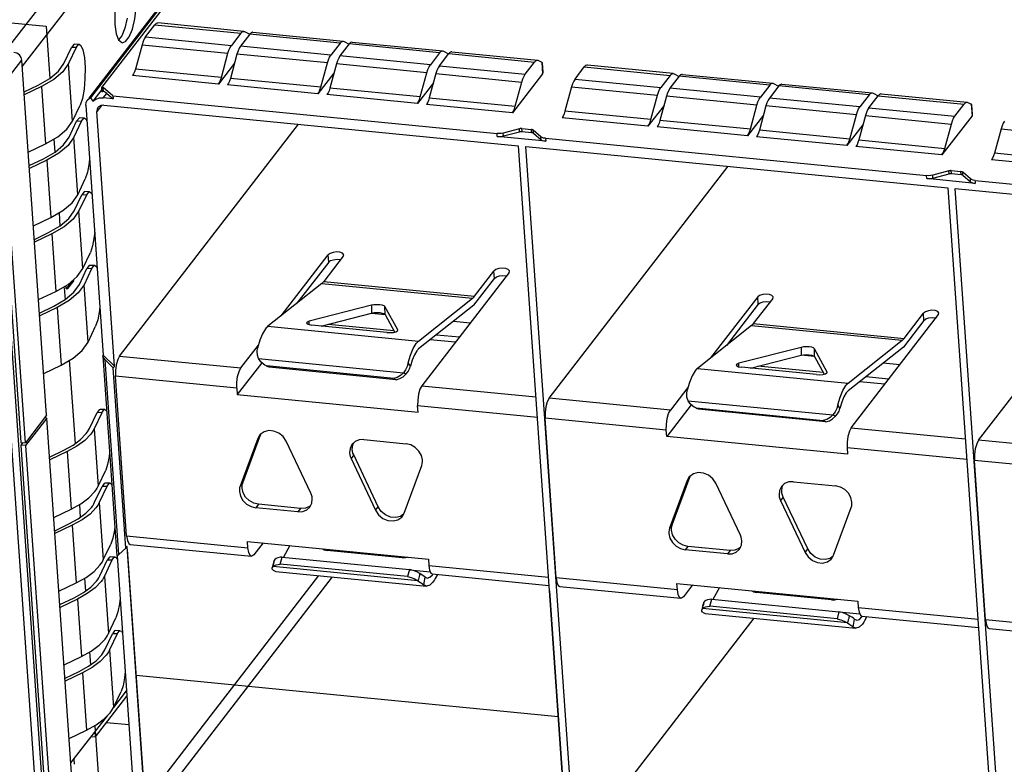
# Model space of a CAD drawing. Extents: x 0 to 1189, y 0 to 841.
# Tile 27 of 50: x 537 to 567, y 368 to 391. Entities that reach past the tile are written whole.
import ezdxf

# ---------------------------------------------------------------- set-up
doc = ezdxf.new("R2010")
doc.units = 0
doc.header["$LTSCALE"] = 65.395
doc.layers.get('0').update_dxf_attribs({"linetype": 'CONTINUOUS'})

msp = doc.modelspace()

# ---------------------------------------------------------------- linework, layer by layer
at = {"color": 6, "linetype": 'CONTINUOUS'}
for p, q in [((536.102, 389.781), (556.193, 415.833)), ((556.695, 415.338), (536.634, 389.324)), ((539.911, 390.824), (539.837, 390.513)), ((539.52, 390.619), (539.561, 390.337)), ((539.837, 390.513), (539.737, 390.265)), ((539.561, 390.337), (539.638, 390.142)), ((539.737, 390.265), (539.641, 390.14)), ((535.542, 388.237), (537.058, 366.464)), ((537.293, 366.441), (535.778, 388.214)), ((538.247, 382.631), (538.048, 382.373)), ((538.088, 382.449), (538.083, 382.523)), ((538.088, 382.449), (538.191, 382.582)), ((537.979, 382.458), (537.979, 382.455)), ((537.979, 382.455), (537.992, 382.387)), ((537.992, 382.387), (538.02, 382.356)), ((538.001, 382.377), (538.048, 382.373)), ((538.02, 382.356), (538.048, 382.373)), ((538.922, 368.374), (539.903, 369.646)), ((539.489, 369.288), (539.891, 369.81)), ((538.152, 367.555), (539.29, 369.03)), ((538.794, 368.386), (538.922, 368.374)), ((538.922, 368.374), (538.911, 368.538)), ((538.247, 367.677), (538.258, 367.513))]:
    msp.add_line(p, q, dxfattribs=at)
at = {"color": 7, "linetype": 'CONTINUOUS'}
for p, q in [((541.72, 392.224), (538.711, 388.322)), ((541.781, 392.278), (538.723, 388.313)), ((541.817, 392.3), (538.76, 388.335)), ((541.435, 391.673), (539.11, 388.658)), ((540.481, 390.236), (540.772, 390.612)), ((540.772, 390.612), (543.454, 390.349)), ((543.55, 390.408), (540.868, 390.671)), ((540.481, 390.236), (543.164, 389.973)), ((543.454, 390.349), (543.164, 389.973)), ((543.736, 390.321), (543.446, 389.945)), ((543.55, 390.408), (543.575, 390.4)), ((543.575, 390.4), (543.734, 390.317)), ((543.777, 390.363), (543.736, 390.321)), ((546.56, 390.045), (543.736, 390.321)), ((543.833, 390.38), (546.656, 390.103)), ((537.935, 389.41), (538.17, 389.906)), ((538.316, 389.901), (538.081, 389.404)), ((538.245, 390.002), (538.17, 389.906)), ((538.316, 389.901), (538.17, 389.906)), ((538.269, 390.007), (538.245, 390.002)), ((538.415, 390.002), (538.269, 390.008)), ((538.316, 389.901), (538.391, 389.997)), ((538.391, 389.997), (538.415, 390.002)), ((540.374, 389.99), (540.167, 389.231)), ((540.374, 389.99), (543.056, 389.727)), ((546.27, 389.668), (543.446, 389.945)), ((546.56, 390.045), (546.27, 389.668)), ((546.842, 390.017), (546.552, 389.641)), ((546.656, 390.103), (546.681, 390.096)), ((546.681, 390.096), (546.84, 390.012)), ((546.883, 390.058), (546.842, 390.017)), ((549.666, 389.74), (546.842, 390.017)), ((546.939, 390.076), (549.762, 389.799)), ((542.85, 388.968), (543.056, 389.727)), ((543.338, 389.699), (543.132, 388.941)), ((546.162, 389.422), (543.338, 389.699)), ((549.376, 389.364), (546.552, 389.641)), ((549.666, 389.74), (549.376, 389.364)), ((549.658, 389.336), (549.948, 389.713)), ((549.762, 389.799), (549.787, 389.791)), ((549.787, 389.791), (549.946, 389.708)), ((549.989, 389.754), (549.948, 389.713)), ((549.948, 389.713), (552.631, 389.45)), ((550.045, 389.771), (552.727, 389.508)), ((535.957, 388.646), (536.621, 389.507)), ((537.393, 378.418), (536.621, 389.507)), ((538.206, 387.609), (538.081, 389.404)), ((543.26, 389.413), (542.76, 388.764)), ((545.956, 388.664), (546.162, 389.422)), ((546.444, 389.395), (546.238, 388.636)), ((549.268, 389.118), (546.444, 389.395)), ((549.658, 389.336), (552.341, 389.073)), ((552.341, 389.073), (552.631, 389.45)), ((552.727, 389.508), (552.752, 389.501)), ((552.752, 389.501), (552.855, 389.447)), ((552.855, 389.447), (552.88, 389.087)), ((552.894, 389.127), (552.873, 389.431)), ((553.893, 388.921), (554.184, 389.298)), ((554.184, 389.298), (556.866, 389.035)), ((556.962, 389.093), (554.28, 389.356)), ((542.76, 388.764), (540.078, 389.027)), ((542.85, 388.968), (540.167, 389.231)), ((546.366, 389.108), (545.866, 388.459)), ((549.062, 388.36), (549.268, 389.118)), ((549.55, 389.09), (549.344, 388.332)), ((549.55, 389.09), (552.233, 388.827)), ((552.88, 389.087), (551.937, 387.864)), ((556.866, 389.035), (556.576, 388.658)), ((557.148, 389.007), (556.858, 388.631)), ((556.962, 389.093), (556.987, 389.085)), ((556.987, 389.085), (557.146, 389.002)), ((557.19, 389.048), (557.148, 389.007)), ((559.972, 388.73), (557.148, 389.007)), ((557.245, 389.066), (560.068, 388.789)), ((535.816, 388.659), (536.588, 377.571)), ((536.729, 377.557), (535.957, 388.646)), ((536.69, 388.518), (537.133, 388.731)), ((537.237, 388.689), (536.696, 388.429)), ((537.237, 388.689), (537.362, 386.894)), ((539.11, 388.658), (539.157, 388.654)), ((539.11, 388.658), (539.12, 388.519)), ((539.462, 388.392), (539.157, 388.654)), ((539.166, 388.534), (539.157, 388.654)), ((545.866, 388.459), (543.042, 388.736)), ((545.956, 388.664), (543.132, 388.941)), ((549.472, 388.804), (548.972, 388.155)), ((552.026, 388.069), (552.233, 388.827)), ((553.786, 388.675), (553.579, 387.917)), ((553.786, 388.675), (556.468, 388.412)), ((553.893, 388.921), (556.576, 388.658)), ((559.972, 388.73), (559.682, 388.354)), ((560.254, 388.703), (559.964, 388.326)), ((560.068, 388.789), (560.093, 388.781)), ((560.093, 388.781), (560.252, 388.698)), ((560.296, 388.744), (560.254, 388.703)), ((563.078, 388.426), (560.254, 388.703)), ((560.351, 388.761), (563.174, 388.484)), ((538.723, 388.313), (538.76, 388.335)), ((538.76, 388.335), (538.838, 388.231)), ((539.115, 388.59), (538.838, 388.231)), ((539.163, 388.331), (539.271, 388.471)), ((539.271, 388.471), (539.468, 388.301)), ((539.462, 388.392), (551.459, 387.217)), ((539.462, 388.392), (539.468, 388.301)), ((548.972, 388.155), (546.148, 388.432)), ((549.062, 388.36), (546.238, 388.636)), ((549.344, 388.332), (552.026, 388.069)), ((556.262, 387.654), (556.468, 388.412)), ((556.751, 388.384), (556.544, 387.626)), ((559.574, 388.108), (556.751, 388.384)), ((559.682, 388.354), (556.858, 388.631)), ((563.078, 388.426), (562.788, 388.05)), ((563.07, 388.022), (563.36, 388.398)), ((563.174, 388.484), (563.199, 388.477)), ((563.199, 388.477), (563.358, 388.393)), ((563.402, 388.439), (563.36, 388.398)), ((563.36, 388.398), (566.043, 388.135)), ((563.457, 388.457), (566.139, 388.194)), ((538.206, 387.609), (538.441, 388.105)), ((538.618, 388.103), (539.161, 380.297)), ((538.663, 388.259), (538.723, 388.313)), ((539.106, 388.097), (538.959, 387.906)), ((539.468, 388.301), (539.163, 388.331)), ((539.179, 388.107), (552.12, 386.838)), ((551.937, 387.864), (549.254, 388.127)), ((556.673, 388.098), (556.172, 387.449)), ((559.368, 387.349), (559.574, 388.108)), ((559.856, 388.08), (559.65, 387.322)), ((562.68, 387.803), (559.856, 388.08)), ((562.788, 388.05), (559.964, 388.326)), ((565.753, 387.759), (566.043, 388.135)), ((566.139, 388.194), (566.164, 388.186)), ((566.164, 388.186), (566.267, 388.132)), ((566.267, 388.132), (566.292, 387.772)), ((566.306, 387.813), (566.285, 388.116)), ((539.513, 379.95), (538.959, 387.906)), ((556.262, 387.654), (553.579, 387.917)), ((559.779, 387.794), (559.278, 387.145)), ((562.474, 387.045), (562.68, 387.803)), ((562.962, 387.776), (562.756, 387.017)), ((562.962, 387.776), (565.645, 387.513)), ((563.07, 388.022), (565.753, 387.759)), ((566.292, 387.772), (565.349, 386.55)), ((538.027, 387.353), (538.206, 387.609)), ((538.095, 387.107), (538.33, 387.603)), ((538.476, 387.598), (538.241, 387.102)), ((538.406, 387.699), (538.33, 387.603)), ((538.476, 387.598), (538.33, 387.603)), ((538.429, 387.704), (538.406, 387.699)), ((538.576, 387.699), (538.429, 387.705)), ((538.476, 387.598), (538.552, 387.694)), ((538.552, 387.694), (538.576, 387.699)), ((539.672, 380.266), (545.259, 387.511)), ((556.172, 387.449), (553.49, 387.712)), ((559.278, 387.145), (556.455, 387.422)), ((559.368, 387.349), (556.544, 387.626)), ((562.884, 387.489), (562.384, 386.84)), ((565.439, 386.754), (565.645, 387.513)), ((537.362, 386.894), (537.743, 387.112)), ((537.743, 387.112), (538.027, 387.353)), ((538.366, 385.306), (538.241, 387.102)), ((551.465, 387.125), (551.459, 387.217)), ((552.978, 386.977), (551.465, 387.125)), ((552.156, 387.366), (551.65, 387.232)), ((551.656, 387.141), (551.65, 387.232)), ((551.656, 387.141), (552.162, 387.275)), ((552.162, 387.275), (552.156, 387.366)), ((552.232, 387.372), (552.531, 387.343)), ((552.238, 387.281), (552.232, 387.372)), ((552.238, 387.281), (552.537, 387.252)), ((552.537, 387.252), (552.531, 387.343)), ((552.83, 387.116), (552.587, 387.324)), ((552.594, 387.233), (552.587, 387.324)), ((552.594, 387.233), (552.836, 387.025)), ((552.836, 387.025), (552.83, 387.116)), ((562.384, 386.84), (559.561, 387.117)), ((562.474, 387.045), (559.65, 387.322)), ((567.198, 387.36), (566.991, 386.602)), ((567.198, 387.36), (569.88, 387.098)), ((536.821, 386.634), (537.362, 386.894)), ((552.12, 386.838), (553.651, 364.841)), ((552.355, 386.815), (565.532, 385.524)), ((553.887, 364.818), (552.355, 386.815)), ((552.972, 387.068), (564.871, 385.902)), ((552.972, 387.068), (552.978, 386.977)), ((565.349, 386.55), (562.667, 386.813)), ((562.756, 387.017), (565.439, 386.754)), ((537.294, 386.428), (537.655, 386.635)), ((569.674, 386.339), (566.991, 386.602)), ((536.851, 386.215), (537.294, 386.428)), ((537.398, 386.387), (536.857, 386.126)), ((537.398, 386.387), (537.523, 384.591)), ((553.084, 378.951), (558.671, 386.196)), ((569.584, 386.135), (566.902, 386.398)), ((564.877, 385.811), (564.871, 385.902)), ((565.568, 386.052), (565.062, 385.917)), ((565.068, 385.826), (565.062, 385.917)), ((565.068, 385.826), (565.574, 385.96)), ((565.574, 385.96), (565.568, 386.052)), ((565.644, 386.058), (565.943, 386.028)), ((565.651, 385.967), (565.644, 386.058)), ((565.651, 385.967), (565.949, 385.937)), ((565.949, 385.937), (565.943, 386.028)), ((566.242, 385.802), (565.999, 386.009)), ((566.006, 385.918), (565.999, 386.009)), ((566.006, 385.918), (566.248, 385.71)), ((538.366, 385.306), (538.601, 385.802)), ((566.39, 385.662), (564.877, 385.811)), ((566.248, 385.71), (566.242, 385.802)), ((566.384, 385.754), (578.283, 384.587)), ((566.384, 385.754), (566.39, 385.662)), ((538.188, 385.05), (538.366, 385.306)), ((538.255, 384.804), (538.49, 385.3)), ((538.637, 385.295), (538.402, 384.799)), ((538.566, 385.397), (538.49, 385.3)), ((538.637, 385.295), (538.49, 385.3)), ((538.59, 385.401), (538.566, 385.397)), ((538.736, 385.396), (538.59, 385.402)), ((538.637, 385.295), (538.712, 385.391)), ((538.712, 385.391), (538.736, 385.396)), ((565.532, 385.524), (567.064, 363.527)), ((565.767, 385.501), (578.944, 384.209)), ((567.299, 363.503), (565.767, 385.501)), ((537.903, 384.809), (538.188, 385.05)), ((537.523, 384.591), (537.903, 384.809)), ((538.527, 383.003), (538.402, 384.799)), ((566.496, 377.637), (572.083, 384.882)), ((536.982, 384.331), (537.523, 384.591)), ((537.011, 383.912), (537.454, 384.125)), ((537.558, 384.084), (537.017, 383.823)), ((537.454, 384.125), (537.815, 384.332)), ((537.558, 384.084), (537.683, 382.288)), ((538.527, 383.003), (538.762, 383.499)), ((544.715, 381.522), (546.186, 383.43)), ((546.202, 383.202), (546.186, 383.43)), ((546.657, 383.384), (546.671, 383.424)), ((546.202, 383.202), (545.209, 381.914)), ((546.657, 383.384), (546.049, 382.595)), ((538.348, 382.747), (538.527, 383.003)), ((538.416, 382.501), (538.651, 382.997)), ((538.797, 382.992), (538.562, 382.496)), ((538.726, 383.094), (538.651, 382.997)), ((538.797, 382.992), (538.651, 382.997)), ((538.75, 383.098), (538.726, 383.094)), ((538.896, 383.093), (538.75, 383.099)), ((538.797, 382.992), (538.872, 383.088)), ((538.872, 383.088), (538.896, 383.093)), ((551.833, 382.876), (549.107, 379.341)), ((550.755, 382.134), (551.363, 382.922)), ((551.378, 382.694), (551.363, 382.922)), ((551.833, 382.876), (551.847, 382.917)), ((537.683, 382.288), (538.063, 382.506)), ((538.063, 382.506), (538.348, 382.747)), ((538.687, 380.7), (538.562, 382.496)), ((545.99, 382.534), (544.302, 381.195)), ((545.99, 382.534), (550.696, 382.073)), ((546.049, 382.595), (550.755, 382.134)), ((550.734, 381.859), (551.378, 382.694)), ((537.142, 382.028), (537.683, 382.288)), ((537.614, 381.822), (537.975, 382.029)), ((538.099, 381.999), (537.718, 381.781)), ((549.008, 380.733), (550.696, 382.073)), ((559.598, 382.115), (558.127, 380.208)), ((559.614, 381.887), (558.621, 380.6)), ((560.069, 382.069), (559.461, 381.281)), ((559.614, 381.887), (559.598, 382.115)), ((560.069, 382.069), (560.083, 382.11)), ((537.171, 381.609), (537.614, 381.822)), ((537.718, 381.781), (537.177, 381.52)), ((537.718, 381.781), (537.843, 379.985)), ((547.539, 381.853), (545.595, 381.353)), ((545.963, 381.204), (547.54, 381.609)), ((547.539, 381.853), (547.54, 381.609)), ((547.54, 381.608), (547.96, 381.567)), ((548.356, 381.083), (547.959, 381.811)), ((547.96, 381.568), (547.959, 381.811)), ((547.96, 381.568), (548.26, 381.018)), ((550.734, 381.859), (549.009, 380.49)), ((564.167, 380.819), (564.775, 381.608)), ((564.791, 381.38), (564.775, 381.608)), ((565.245, 381.562), (565.259, 381.602)), ((545.595, 381.246), (545.595, 381.353)), ((546.194, 381.263), (548.235, 381.063)), ((550.102, 381.357), (550.623, 381.306)), ((559.461, 381.281), (564.167, 380.819)), ((562.519, 378.026), (565.245, 381.562)), ((564.791, 381.38), (564.146, 380.544)), ((538.687, 380.7), (538.922, 381.196)), ((544.302, 381.195), (549.008, 380.733)), ((545.589, 381.247), (545.678, 381.232)), ((548.019, 381.003), (545.678, 381.232)), ((548.358, 381.071), (548.356, 381.083)), ((548.356, 381.071), (548.356, 381.083)), ((559.402, 381.219), (557.715, 379.88)), ((559.402, 381.219), (564.108, 380.758)), ((550.154, 380.698), (549.369, 380.775)), ((549.567, 380.933), (550.281, 380.863)), ((562.421, 379.419), (564.108, 380.758)), ((543.46, 379.894), (544.007, 380.604)), ((560.951, 380.538), (559.007, 380.039)), ((560.951, 380.538), (560.952, 380.294)), ((561.768, 379.768), (561.371, 380.497)), ((561.372, 380.253), (561.371, 380.497)), ((564.146, 380.544), (562.422, 379.175)), ((539.151, 380.269), (539.156, 380.291)), ((539.151, 380.268), (539.586, 374.02)), ((539.156, 380.291), (539.161, 380.297)), ((539.513, 379.95), (539.161, 380.297)), ((539.223, 380.149), (539.476, 379.9)), ((539.647, 374.067), (539.223, 380.149)), ((539.672, 380.266), (543.46, 379.894)), ((544.109, 380.057), (543.346, 379.067)), ((544.012, 380.186), (548.536, 379.743)), ((548.753, 379.947), (548.687, 380.053)), ((559.007, 379.932), (559.007, 380.039)), ((559.376, 379.889), (560.952, 380.294)), ((561.372, 380.253), (560.952, 380.294)), ((561.372, 380.253), (561.672, 379.703)), ((564.035, 379.992), (563.514, 380.043)), ((537.302, 379.725), (537.843, 379.985)), ((539.476, 379.9), (539.51, 379.944)), ((539.868, 374.27), (539.476, 379.9)), ((539.51, 379.944), (539.514, 379.95)), ((544.26, 379.959), (544.206, 379.983)), ((544.258, 379.955), (544.284, 379.942)), ((548.232, 379.57), (544.26, 379.959)), ((544.338, 379.918), (544.286, 379.945)), ((548.31, 379.528), (544.338, 379.918)), ((548.536, 379.743), (548.448, 379.66)), ((548.602, 379.839), (548.536, 379.743)), ((548.725, 379.864), (548.753, 379.947)), ((557.715, 379.88), (562.421, 379.419)), ((559.001, 379.933), (559.09, 379.917)), ((561.431, 379.688), (559.09, 379.917)), ((561.647, 379.749), (559.606, 379.949)), ((561.77, 379.757), (561.768, 379.768)), ((561.768, 379.757), (561.768, 379.768)), ((543.332, 379.265), (539.544, 379.636)), ((539.891, 374.651), (539.544, 379.636)), ((548.232, 379.57), (548.31, 379.528)), ((548.31, 379.528), (548.423, 379.56)), ((548.423, 379.56), (548.526, 379.619)), ((548.526, 379.619), (548.615, 379.702)), ((563.566, 379.384), (562.781, 379.461)), ((563.693, 379.548), (562.979, 379.618)), ((543.332, 379.265), (543.346, 379.067)), ((549.107, 379.341), (552.666, 378.992)), ((557.419, 379.289), (556.872, 378.58)), ((543.346, 379.067), (548.993, 378.514)), ((556.872, 378.58), (553.084, 378.951)), ((557.424, 378.872), (561.949, 378.428)), ((538.732, 378.002), (538.967, 378.498)), ((539.113, 378.493), (538.878, 377.997)), ((539.034, 378.59), (538.967, 378.498)), ((539.113, 378.493), (538.967, 378.498)), ((539.066, 378.6), (539.034, 378.59)), ((539.212, 378.595), (539.066, 378.6)), ((539.113, 378.493), (539.181, 378.585)), ((539.181, 378.585), (539.212, 378.594)), ((552.721, 378.344), (548.979, 378.711)), ((548.993, 378.514), (548.979, 378.711)), ((557.521, 378.743), (556.758, 377.753)), ((557.672, 378.645), (557.618, 378.669)), ((557.67, 378.641), (557.696, 378.627)), ((557.672, 378.645), (561.644, 378.255)), ((557.75, 378.603), (557.698, 378.631)), ((561.722, 378.214), (557.75, 378.603)), ((562.014, 378.525), (561.949, 378.428)), ((562.165, 378.633), (562.099, 378.739)), ((562.137, 378.549), (562.165, 378.633)), ((537.393, 378.418), (536.729, 377.557)), ((537.402, 378.328), (536.738, 377.467)), ((537.402, 378.328), (537.329, 378.335)), ((538.174, 367.24), (537.402, 378.328)), ((556.744, 377.95), (552.956, 378.321)), ((553.303, 373.337), (552.956, 378.321)), ((561.644, 378.255), (561.722, 378.214)), ((561.722, 378.214), (561.835, 378.245)), ((561.835, 378.245), (561.939, 378.305)), ((561.949, 378.428), (561.86, 378.346)), ((561.939, 378.305), (562.027, 378.388)), ((538.878, 377.997), (539.003, 376.201)), ((556.758, 377.753), (556.744, 377.95)), ((562.519, 378.026), (566.078, 377.677)), ((536.588, 377.571), (536.729, 377.557)), ((543.985, 377.695), (543.436, 376.202)), ((543.519, 376.309), (544.068, 377.802)), ((544.068, 377.802), (543.985, 377.695)), ((544.039, 377.792), (543.985, 377.695)), ((544.062, 377.819), (544.039, 377.792)), ((544.068, 377.802), (544.087, 377.837)), ((545.643, 375.985), (544.878, 377.607)), ((547.302, 377.655), (548.617, 377.526)), ((562.405, 377.199), (556.758, 377.753)), ((570.284, 377.265), (566.496, 377.637)), ((536.597, 377.481), (536.661, 377.564)), ((536.738, 377.467), (536.597, 377.481)), ((537.369, 366.392), (536.597, 377.481)), ((536.738, 377.467), (537.51, 366.379)), ((537.487, 377.11), (537.93, 377.323)), ((538.034, 377.282), (537.493, 377.022)), ((538.034, 377.282), (538.159, 375.486)), ((546.936, 377.351), (546.95, 377.491)), ((546.95, 377.491), (546.983, 377.556)), ((566.133, 377.03), (562.391, 377.397)), ((562.391, 377.397), (562.405, 377.199)), ((546.983, 377.176), (546.9, 377.068)), ((546.9, 377.068), (547.666, 375.447)), ((547.749, 375.554), (546.983, 377.176)), ((570.156, 376.636), (566.368, 377.007)), ((566.715, 372.022), (566.368, 377.007)), ((539.003, 376.201), (539.238, 376.697)), ((548.558, 375.359), (549.107, 376.852)), ((557.397, 376.38), (556.848, 374.887)), ((556.931, 374.995), (557.48, 376.488)), ((557.48, 376.488), (557.397, 376.38)), ((557.451, 376.478), (557.397, 376.38)), ((557.475, 376.505), (557.451, 376.478)), ((557.48, 376.488), (557.5, 376.522)), ((560.714, 376.34), (562.029, 376.212)), ((538.892, 375.699), (539.127, 376.195)), ((539.273, 376.19), (539.038, 375.694)), ((539.194, 376.287), (539.127, 376.195)), ((539.273, 376.19), (539.127, 376.195)), ((539.226, 376.297), (539.194, 376.287)), ((539.373, 376.292), (539.226, 376.297)), ((539.273, 376.19), (539.341, 376.282)), ((539.341, 376.282), (539.373, 376.291)), ((543.519, 376.309), (543.436, 376.202)), ((559.056, 374.671), (558.29, 376.293)), ((560.348, 376.036), (560.362, 376.176)), ((560.362, 376.176), (560.395, 376.242)), ((560.395, 375.862), (560.312, 375.754)), ((560.312, 375.754), (561.078, 374.132)), ((561.161, 374.24), (560.395, 375.862)), ((537.618, 375.226), (538.159, 375.486)), ((538.159, 375.486), (538.464, 375.654)), ((539.038, 375.694), (539.163, 373.898)), ((544.009, 375.635), (543.926, 375.528)), ((545.241, 375.399), (543.926, 375.528)), ((545.324, 375.506), (544.009, 375.635)), ((545.324, 375.506), (545.241, 375.399)), ((545.644, 375.605), (545.601, 375.566)), ((547.666, 375.447), (547.749, 375.554)), ((561.97, 374.045), (562.519, 375.538)), ((538.091, 375.02), (538.38, 375.18)), ((548.539, 375.324), (548.444, 375.258)), ((548.504, 375.262), (548.558, 375.359)), ((537.647, 374.807), (538.091, 375.02)), ((538.195, 374.979), (537.654, 374.719)), ((538.195, 374.979), (538.32, 373.183)), ((556.931, 374.995), (556.848, 374.887)), ((539.891, 374.651), (543.679, 374.28)), ((539.163, 373.898), (539.398, 374.394)), ((539.868, 374.27), (539.647, 374.067)), ((539.902, 374.313), (539.868, 374.27)), ((539.906, 374.318), (539.902, 374.313)), ((540.459, 366.36), (539.905, 374.318)), ((539.958, 374.41), (540.002, 374.383)), ((540.002, 374.383), (543.79, 374.012)), ((543.665, 374.477), (549.313, 373.924)), ((543.679, 374.28), (543.665, 374.477)), ((544.152, 374.43), (543.866, 374.058)), ((544.99, 374.348), (544.789, 373.979)), ((546.021, 374.247), (546.062, 374.217)), ((546.062, 374.217), (546.152, 374.195)), ((546.071, 374.209), (546.091, 374.227)), ((548.493, 373.965), (546.152, 374.195)), ((546.476, 374.163), (546.504, 374.199)), ((557.421, 374.321), (557.338, 374.213)), ((558.653, 374.084), (557.338, 374.213)), ((558.736, 374.192), (557.421, 374.321)), ((558.736, 374.192), (558.653, 374.084)), ((559.056, 374.29), (559.013, 374.252)), ((561.078, 374.132), (561.161, 374.24)), ((539.052, 373.396), (539.287, 373.893)), ((539.434, 373.887), (539.199, 373.391)), ((539.355, 373.984), (539.287, 373.893)), ((539.434, 373.887), (539.287, 373.893)), ((539.387, 373.994), (539.355, 373.984)), ((539.533, 373.989), (539.387, 373.994)), ((539.434, 373.887), (539.501, 373.979)), ((539.501, 373.979), (539.533, 373.988)), ((539.533, 373.988), (539.568, 373.974)), ((539.568, 373.974), (539.606, 373.909)), ((539.594, 374.023), (539.586, 374.019)), ((539.598, 374.021), (540.141, 366.224)), ((544.5, 373.826), (544.524, 373.912)), ((544.691, 373.765), (544.751, 373.985)), ((544.751, 373.985), (548.723, 373.596)), ((546.921, 374.158), (546.893, 374.122)), ((549.313, 373.924), (549.326, 373.726)), ((561.951, 374.01), (561.856, 373.943)), ((561.916, 373.947), (561.97, 374.045)), ((544.439, 373.646), (544.464, 373.692)), ((544.467, 373.764), (544.451, 373.695)), ((544.464, 373.692), (544.477, 373.738)), ((544.464, 373.692), (544.504, 373.722)), ((548.989, 373.249), (544.464, 373.692)), ((544.464, 373.578), (544.547, 373.541)), ((544.489, 373.865), (544.467, 373.764)), ((544.477, 373.738), (544.488, 373.782)), ((544.488, 373.782), (544.5, 373.826)), ((544.504, 373.722), (544.558, 373.745)), ((548.663, 373.375), (544.691, 373.765)), ((548.723, 373.596), (548.663, 373.375)), ((548.735, 373.593), (549.372, 373.53)), ((549.326, 373.726), (553.068, 373.36)), ((538.32, 373.183), (538.624, 373.351)), ((539.199, 373.391), (539.324, 371.595)), ((546.311, 373.368), (540.714, 366.109)), ((542.399, 368.876), (545.894, 373.409)), ((544.547, 373.541), (549.253, 373.08)), ((549.001, 373.294), (548.989, 373.249)), ((549.121, 373.425), (549.049, 373.469)), ((549.17, 373.116), (549.212, 373.362)), ((549.212, 373.362), (549.278, 373.332)), ((549.437, 373.459), (553.076, 373.102)), ((549.438, 373.43), (549.458, 373.457)), ((549.596, 373.443), (549.525, 373.313)), ((557.091, 372.965), (553.303, 373.337)), ((537.779, 372.923), (538.32, 373.183)), ((549.253, 373.08), (549.17, 373.116)), ((553.414, 373.069), (557.202, 372.698)), ((557.077, 373.163), (562.725, 372.609)), ((557.091, 372.965), (557.077, 373.163)), ((557.564, 373.115), (557.278, 372.744)), ((558.402, 373.033), (558.201, 372.665)), ((537.808, 372.504), (538.251, 372.717)), ((538.355, 372.676), (537.814, 372.416)), ((538.251, 372.717), (538.54, 372.877)), ((538.355, 372.676), (538.48, 370.88)), ((558.103, 372.45), (558.163, 372.671)), ((558.163, 372.671), (562.135, 372.281)), ((559.433, 372.932), (559.474, 372.902)), ((559.474, 372.902), (559.564, 372.88)), ((559.483, 372.894), (559.503, 372.913)), ((561.905, 372.651), (559.564, 372.88)), ((560.066, 372.831), (560.094, 372.867)), ((557.852, 372.332), (557.876, 372.378)), ((557.879, 372.45), (557.863, 372.381)), ((557.876, 372.378), (557.889, 372.423)), ((557.876, 372.378), (557.916, 372.408)), ((562.401, 371.934), (557.876, 372.378)), ((557.902, 372.55), (557.879, 372.45)), ((557.889, 372.423), (557.9, 372.467)), ((557.9, 372.467), (557.912, 372.512)), ((557.912, 372.512), (557.936, 372.598)), ((557.916, 372.408), (557.97, 372.43)), ((562.076, 372.061), (558.103, 372.45)), ((562.725, 372.609), (562.738, 372.412)), ((562.738, 372.412), (566.48, 372.045)), ((539.324, 371.595), (539.559, 372.091)), ((553.887, 364.818), (559.484, 372.077)), ((557.876, 372.263), (557.959, 372.226)), ((557.959, 372.226), (562.665, 371.765)), ((562.135, 372.281), (562.076, 372.061)), ((562.147, 372.278), (562.784, 372.216)), ((562.533, 372.111), (562.461, 372.154)), ((562.582, 371.802), (562.624, 372.047)), ((562.624, 372.047), (562.69, 372.018)), ((562.85, 372.144), (566.488, 371.787)), ((562.85, 372.115), (562.87, 372.142)), ((563.008, 372.129), (562.937, 371.998)), ((562.413, 371.979), (562.401, 371.934)), ((562.665, 371.765), (562.582, 371.802)), ((570.503, 371.651), (566.715, 372.022)), ((566.826, 371.754), (570.614, 371.383)), ((539.213, 371.093), (539.448, 371.59)), ((539.594, 371.584), (539.359, 371.088)), ((539.515, 371.681), (539.448, 371.59)), ((539.594, 371.584), (539.448, 371.59)), ((539.547, 371.691), (539.515, 371.681)), ((539.693, 371.686), (539.547, 371.691)), ((539.594, 371.584), (539.662, 371.676)), ((539.662, 371.676), (539.693, 371.685)), ((537.939, 370.62), (538.48, 370.88)), ((538.48, 370.88), (538.785, 371.048)), ((539.359, 371.088), (539.484, 369.292)), ((538.411, 370.414), (538.701, 370.574)), ((537.968, 370.201), (538.411, 370.414)), ((538.515, 370.373), (537.974, 370.113)), ((538.515, 370.373), (538.64, 368.577)), ((539.78, 369.969), (539.719, 369.788)), ((539.484, 369.292), (539.719, 369.788)), ((539.266, 368.82), (539.965, 368.752)), ((540.459, 366.36), (542.399, 368.876)), ((538.099, 368.317), (538.64, 368.577))]:
    msp.add_line(p, q, dxfattribs=at)
at = {"color": 4, "linetype": 'CONTINUOUS'}
for p, q in [((535.795, 390.724), (537.376, 390.569)), ((537.376, 390.569), (537.49, 388.935)), ((537.621, 387.042), (537.65, 386.632)), ((537.782, 384.739), (537.81, 384.329)), ((537.945, 382.402), (537.971, 382.026)), ((538.102, 380.133), (538.284, 377.53)), ((538.416, 375.628), (538.444, 375.227)), ((540.467, 366.372), (539.921, 374.226)), ((538.576, 373.325), (538.604, 372.924)), ((553.097, 372.934), (553.66, 364.852)), ((538.737, 371.022), (538.765, 370.621)), ((540.194, 370.299), (553.371, 369.007)), ((538.897, 368.719), (539.001, 367.226))]:
    msp.add_line(p, q, dxfattribs=at)
at = {"color": 6, "linetype": 'CONTINUOUS'}
for points in [[(539.633, 391.616), (539.558, 391.303), (539.518, 390.955), (539.52, 390.619)], [(539.754, 390.054), (539.854, 390.089), (539.969, 390.238), (540.07, 390.483), (540.145, 390.796), (540.185, 391.144), (540.184, 391.48)], [(539.638, 390.142), (539.739, 390.057), (539.754, 390.054)], [(538.088, 382.449), (538.044, 382.419), (537.989, 382.404)]]:
    msp.add_lwpolyline(points, dxfattribs=at)
at = {"color": 7, "linetype": 'CONTINUOUS'}
for points in [[(540.868, 390.671), (540.854, 390.67), (540.813, 390.653), (540.772, 390.612)], [(540.481, 390.236), (540.442, 390.172), (540.405, 390.089), (540.374, 389.99)], [(543.454, 390.349), (543.495, 390.39), (543.536, 390.408), (543.55, 390.408)], [(543.833, 390.38), (543.818, 390.38), (543.777, 390.363)], [(538.415, 390.002), (538.465, 389.972), (538.527, 389.834), (538.572, 389.594), (538.594, 389.283), (538.59, 388.939), (538.561, 388.603), (538.509, 388.312), (538.441, 388.105)], [(543.056, 389.727), (543.088, 389.826), (543.124, 389.909), (543.164, 389.973)], [(543.446, 389.945), (543.407, 389.882), (543.37, 389.798), (543.338, 389.699)], [(546.56, 390.045), (546.601, 390.086), (546.642, 390.103), (546.656, 390.103)], [(546.938, 390.076), (546.924, 390.075), (546.883, 390.058)], [(536.621, 389.507), (536.597, 389.595), (536.541, 389.672), (536.462, 389.728), (536.37, 389.754)], [(546.162, 389.422), (546.194, 389.522), (546.23, 389.605), (546.27, 389.668)], [(546.552, 389.641), (546.513, 389.577), (546.476, 389.494), (546.444, 389.395)], [(549.666, 389.74), (549.707, 389.782), (549.748, 389.799), (549.762, 389.799)], [(550.044, 389.771), (550.03, 389.771), (549.989, 389.754)], [(537.133, 388.731), (537.494, 388.938), (537.765, 389.167), (537.935, 389.41)], [(538.081, 389.404), (537.902, 389.149), (537.618, 388.908), (537.237, 388.689)], [(549.268, 389.118), (549.3, 389.217), (549.336, 389.301), (549.376, 389.364)], [(549.658, 389.336), (549.618, 389.273), (549.582, 389.19), (549.55, 389.09)], [(552.631, 389.45), (552.672, 389.491), (552.713, 389.508), (552.727, 389.508)], [(552.872, 389.43), (552.87, 389.434), (552.855, 389.447)], [(554.28, 389.356), (554.266, 389.356), (554.225, 389.339), (554.184, 389.298)], [(540.167, 389.231), (540.141, 389.149), (540.111, 389.079), (540.078, 389.027)], [(542.76, 388.764), (542.793, 388.817), (542.823, 388.886), (542.85, 388.968)], [(552.233, 388.827), (552.264, 388.927), (552.301, 389.01), (552.341, 389.073)], [(552.88, 389.087), (552.893, 389.116), (552.894, 389.127)], [(556.866, 389.035), (556.907, 389.076), (556.948, 389.093), (556.962, 389.093)], [(557.245, 389.066), (557.231, 389.065), (557.19, 389.048)], [(543.132, 388.941), (543.106, 388.858), (543.075, 388.789), (543.042, 388.736)], [(545.866, 388.459), (545.899, 388.512), (545.929, 388.581), (545.956, 388.664)], [(553.893, 388.921), (553.854, 388.858), (553.817, 388.774), (553.786, 388.675)], [(556.468, 388.412), (556.5, 388.512), (556.536, 388.595), (556.576, 388.658)], [(559.972, 388.73), (560.013, 388.771), (560.054, 388.789), (560.068, 388.789)], [(560.351, 388.761), (560.337, 388.761), (560.296, 388.744)], [(539.166, 388.534), (539.15, 388.53), (539.135, 388.525), (539.12, 388.519)], [(539.271, 388.471), (539.234, 388.499), (539.199, 388.52), (539.166, 388.534)], [(546.238, 388.636), (546.212, 388.554), (546.181, 388.484), (546.148, 388.432)], [(548.972, 388.155), (549.005, 388.208), (549.035, 388.277), (549.062, 388.36)], [(549.344, 388.332), (549.318, 388.249), (549.287, 388.18), (549.254, 388.127)], [(556.858, 388.631), (556.819, 388.567), (556.782, 388.484), (556.751, 388.384)], [(559.574, 388.108), (559.606, 388.207), (559.642, 388.29), (559.682, 388.354)], [(563.078, 388.426), (563.119, 388.467), (563.16, 388.484), (563.174, 388.484)], [(563.457, 388.457), (563.443, 388.456), (563.402, 388.439)], [(538.618, 388.103), (538.626, 388.187), (538.663, 388.259)], [(538.838, 388.231), (538.931, 388.293), (539.041, 388.328), (539.163, 388.331)], [(538.996, 388.035), (538.971, 387.99), (538.959, 387.906)], [(539.179, 388.107), (539.089, 388.098), (539.017, 388.057), (538.996, 388.035)], [(551.937, 387.864), (551.97, 387.917), (552, 387.986), (552.026, 388.069)], [(559.964, 388.326), (559.925, 388.263), (559.888, 388.179), (559.856, 388.08)], [(562.68, 387.803), (562.712, 387.903), (562.748, 387.986), (562.788, 388.05)], [(566.043, 388.135), (566.084, 388.176), (566.125, 388.194), (566.139, 388.194)], [(566.284, 388.116), (566.283, 388.12), (566.267, 388.132)], [(553.579, 387.917), (553.553, 387.834), (553.523, 387.765), (553.49, 387.712)], [(563.07, 388.022), (563.031, 387.958), (562.994, 387.875), (562.962, 387.776)], [(565.645, 387.513), (565.677, 387.612), (565.713, 387.695), (565.753, 387.759)], [(566.292, 387.772), (566.305, 387.801), (566.306, 387.813)], [(538.576, 387.699), (538.625, 387.67), (538.652, 387.609)], [(556.172, 387.449), (556.205, 387.502), (556.235, 387.571), (556.262, 387.654)], [(556.544, 387.626), (556.518, 387.543), (556.488, 387.474), (556.455, 387.422)], [(567.306, 387.607), (567.266, 387.543), (567.23, 387.46), (567.198, 387.36)], [(538.241, 387.102), (538.063, 386.846), (537.778, 386.605), (537.398, 386.387)], [(537.655, 386.635), (537.925, 386.864), (538.095, 387.107)], [(551.65, 387.232), (551.588, 387.219), (551.523, 387.214), (551.459, 387.217)], [(551.465, 387.125), (551.529, 387.123), (551.594, 387.128), (551.656, 387.141)], [(552.232, 387.372), (552.207, 387.373), (552.181, 387.371), (552.156, 387.366)], [(552.162, 387.275), (552.187, 387.28), (552.213, 387.282), (552.238, 387.281)], [(552.587, 387.324), (552.573, 387.333), (552.554, 387.339), (552.531, 387.343)], [(552.537, 387.252), (552.56, 387.248), (552.58, 387.241), (552.594, 387.233)], [(552.972, 387.068), (552.914, 387.078), (552.865, 387.094), (552.83, 387.116)], [(559.278, 387.145), (559.311, 387.198), (559.341, 387.267), (559.368, 387.349)], [(559.65, 387.322), (559.624, 387.239), (559.593, 387.17), (559.561, 387.117)], [(552.836, 387.025), (552.871, 387.003), (552.92, 386.987), (552.978, 386.977)], [(562.384, 386.84), (562.417, 386.893), (562.447, 386.962), (562.474, 387.045)], [(562.756, 387.017), (562.73, 386.935), (562.699, 386.865), (562.667, 386.813)], [(565.349, 386.55), (565.382, 386.603), (565.412, 386.672), (565.439, 386.754)], [(566.991, 386.602), (566.965, 386.52), (566.935, 386.45), (566.902, 386.398)], [(538.733, 386.44), (538.721, 386.3), (538.669, 386.009), (538.601, 385.802)], [(565.062, 385.917), (565, 385.905), (564.935, 385.9), (564.871, 385.902)], [(565.644, 386.058), (565.619, 386.059), (565.593, 386.057), (565.568, 386.052)], [(565.574, 385.96), (565.599, 385.965), (565.625, 385.967), (565.651, 385.967)], [(565.999, 386.009), (565.985, 386.018), (565.966, 386.025), (565.943, 386.028)], [(565.949, 385.937), (565.972, 385.933), (565.992, 385.927), (566.006, 385.918)], [(564.877, 385.811), (564.941, 385.808), (565.006, 385.814), (565.068, 385.826)], [(566.384, 385.754), (566.326, 385.763), (566.277, 385.78), (566.242, 385.802)], [(566.248, 385.71), (566.284, 385.688), (566.332, 385.672), (566.39, 385.662)], [(538.736, 385.396), (538.785, 385.367), (538.812, 385.306)], [(538.402, 384.799), (538.223, 384.543), (537.938, 384.302), (537.558, 384.084)], [(537.815, 384.332), (538.086, 384.561), (538.255, 384.804)], [(538.894, 384.137), (538.882, 383.997), (538.83, 383.706), (538.762, 383.499)], [(546.671, 383.424), (546.669, 383.433), (546.632, 383.477), (546.554, 383.507), (546.451, 383.517), (546.342, 383.506), (546.247, 383.475), (546.186, 383.43)], [(546.202, 383.202), (546.262, 383.247), (546.356, 383.277), (546.465, 383.289), (546.57, 383.279), (546.574, 383.277)], [(538.896, 383.093), (538.946, 383.064), (538.973, 383.003)], [(551.847, 382.917), (551.846, 382.926), (551.808, 382.97), (551.73, 382.999), (551.627, 383.009), (551.518, 382.998), (551.423, 382.967), (551.363, 382.922)], [(537.975, 382.029), (538.246, 382.258), (538.416, 382.501)], [(538.562, 382.496), (538.383, 382.24), (538.099, 381.999)], [(546.049, 382.595), (546.029, 382.572), (546.01, 382.551), (545.99, 382.534)], [(551.378, 382.694), (551.439, 382.739), (551.534, 382.77), (551.643, 382.781), (551.746, 382.771), (551.751, 382.769)], [(560.083, 382.11), (560.081, 382.119), (560.044, 382.163), (559.966, 382.192), (559.863, 382.202), (559.754, 382.191), (559.659, 382.16), (559.598, 382.115)], [(550.696, 382.073), (550.716, 382.09), (550.735, 382.11), (550.755, 382.134)], [(559.614, 381.887), (559.675, 381.932), (559.768, 381.963), (559.877, 381.974), (559.982, 381.964), (559.986, 381.962)], [(539.054, 381.834), (539.042, 381.694), (538.99, 381.403), (538.922, 381.196)], [(547.794, 381.868), (547.705, 381.871), (547.616, 381.866), (547.539, 381.853)], [(547.54, 381.609), (547.617, 381.623), (547.706, 381.628), (547.795, 381.624)], [(547.959, 381.811), (547.93, 381.835), (547.872, 381.855), (547.794, 381.868)], [(547.795, 381.624), (547.873, 381.611), (547.931, 381.592), (547.96, 381.568)], [(565.259, 381.602), (565.258, 381.611), (565.22, 381.655), (565.143, 381.685), (565.039, 381.695), (564.93, 381.684), (564.836, 381.653), (564.775, 381.608)], [(545.595, 381.353), (545.533, 381.329), (545.51, 381.299)], [(545.51, 381.299), (545.53, 381.271), (545.589, 381.247)], [(559.461, 381.281), (559.441, 381.257), (559.422, 381.237), (559.402, 381.219)], [(564.791, 381.38), (564.851, 381.425), (564.946, 381.456), (565.055, 381.467), (565.158, 381.457), (565.163, 381.455)], [(544.229, 381.118), (544.136, 380.965), (544.052, 380.76), (543.981, 380.514)], [(544.302, 381.195), (544.278, 381.173), (544.253, 381.148), (544.229, 381.118)], [(548.019, 381.003), (548.123, 380.999), (548.223, 381.007)], [(548.223, 381.007), (548.303, 381.026), (548.35, 381.053), (548.358, 381.071)], [(537.843, 379.985), (538.224, 380.203), (538.508, 380.444), (538.687, 380.7)], [(548.687, 380.053), (548.758, 380.299), (548.842, 380.504), (548.935, 380.657)], [(548.935, 380.657), (548.959, 380.686), (548.984, 380.712), (549.008, 380.733)], [(564.108, 380.758), (564.128, 380.775), (564.147, 380.796), (564.167, 380.819)], [(544.012, 380.186), (543.978, 380.292), (543.968, 380.404), (543.981, 380.514)], [(548.951, 380.429), (548.877, 380.307), (548.81, 380.143), (548.753, 379.947)], [(549.009, 380.49), (548.99, 380.473), (548.97, 380.452), (548.951, 380.429)], [(561.206, 380.553), (561.117, 380.557), (561.028, 380.552), (560.951, 380.538)], [(561.371, 380.497), (561.342, 380.521), (561.284, 380.54), (561.206, 380.553)], [(539.223, 380.149), (539.187, 380.191), (539.162, 380.232), (539.151, 380.269)], [(539.672, 380.266), (539.613, 380.154), (539.569, 379.997), (539.545, 379.816), (539.544, 379.636)], [(544.206, 379.983), (544.161, 380.01), (544.08, 380.083), (544.012, 380.186)], [(548.687, 380.053), (548.653, 379.945), (548.602, 379.839)], [(559.007, 380.039), (558.945, 380.014), (558.922, 379.985)], [(560.952, 380.294), (561.029, 380.308), (561.118, 380.313), (561.207, 380.309)], [(561.207, 380.309), (561.285, 380.297), (561.343, 380.277), (561.372, 380.253)], [(543.332, 379.265), (543.333, 379.445), (543.357, 379.625), (543.401, 379.783), (543.46, 379.894)], [(548.536, 379.743), (548.553, 379.735), (548.569, 379.727), (548.585, 379.719)], [(548.615, 379.702), (548.679, 379.78), (548.725, 379.864)], [(557.641, 379.804), (557.548, 379.65), (557.464, 379.445), (557.393, 379.2)], [(557.715, 379.88), (557.69, 379.859), (557.665, 379.833), (557.641, 379.804)], [(558.922, 379.985), (558.942, 379.957), (559.001, 379.933)], [(561.635, 379.693), (561.715, 379.712), (561.762, 379.738), (561.77, 379.757)], [(548.448, 379.66), (548.344, 379.601), (548.232, 379.57)], [(548.585, 379.719), (548.595, 379.713), (548.605, 379.708), (548.615, 379.702)], [(561.431, 379.688), (561.535, 379.684), (561.635, 379.693)], [(562.347, 379.342), (562.371, 379.372), (562.396, 379.397), (562.421, 379.419)], [(549.107, 379.341), (549.049, 379.229), (549.004, 379.072), (548.98, 378.891), (548.979, 378.711)], [(557.424, 378.872), (557.39, 378.978), (557.38, 379.089), (557.393, 379.2)], [(562.099, 378.739), (562.17, 378.984), (562.254, 379.189), (562.347, 379.342)], [(562.363, 379.114), (562.289, 378.992), (562.222, 378.829), (562.165, 378.633)], [(562.422, 379.175), (562.402, 379.158), (562.382, 379.138), (562.363, 379.114)], [(553.084, 378.951), (553.025, 378.839), (552.981, 378.682), (552.957, 378.501), (552.956, 378.321)], [(557.618, 378.669), (557.573, 378.696), (557.492, 378.769), (557.424, 378.872)], [(539.212, 378.594), (539.247, 378.579), (539.272, 378.538)], [(556.744, 377.95), (556.745, 378.13), (556.769, 378.311), (556.813, 378.468), (556.872, 378.58)], [(562.099, 378.739), (562.065, 378.63), (562.014, 378.525)], [(562.027, 378.388), (562.091, 378.466), (562.137, 378.549)], [(561.86, 378.346), (561.756, 378.287), (561.644, 378.255)], [(561.949, 378.428), (561.965, 378.42), (561.982, 378.413), (561.997, 378.404)], [(561.997, 378.404), (562.007, 378.399), (562.017, 378.393), (562.027, 378.388)], [(538.632, 377.842), (538.67, 377.895), (538.703, 377.948), (538.732, 378.002)], [(538.878, 377.997), (538.848, 377.94), (538.813, 377.884), (538.773, 377.828)], [(544.878, 377.607), (544.782, 377.749), (544.648, 377.858), (544.492, 377.924), (544.331, 377.94), (544.183, 377.904), (544.062, 377.819)], [(562.519, 378.026), (562.461, 377.915), (562.416, 377.757), (562.392, 377.577), (562.391, 377.397)], [(537.93, 377.323), (538.22, 377.483), (538.455, 377.657), (538.632, 377.842)], [(538.773, 377.828), (538.587, 377.633), (538.339, 377.45), (538.034, 377.282)], [(547.302, 377.655), (547.155, 377.647), (547.025, 377.595), (546.929, 377.508)], [(566.496, 377.637), (566.438, 377.525), (566.393, 377.368), (566.369, 377.187), (566.368, 377.007)], [(546.929, 377.508), (546.867, 377.383), (546.853, 377.243)], [(546.983, 377.176), (546.96, 377.234), (546.944, 377.292), (546.936, 377.351)], [(549.13, 377.02), (549.096, 377.165), (549.019, 377.299), (548.906, 377.411), (548.768, 377.489), (548.617, 377.526)], [(539.361, 377.247), (539.348, 377.127), (539.299, 376.878), (539.238, 376.697)], [(546.853, 377.243), (546.861, 377.185), (546.877, 377.126), (546.9, 377.068)], [(549.107, 376.852), (549.122, 376.906), (549.13, 376.962), (549.13, 377.02)], [(558.29, 376.293), (558.194, 376.434), (558.06, 376.544), (557.904, 376.609), (557.743, 376.625), (557.595, 376.589), (557.475, 376.505)], [(560.714, 376.34), (560.567, 376.332), (560.437, 376.28), (560.341, 376.194)], [(538.898, 376.032), (538.938, 376.088), (538.973, 376.144), (539.003, 376.201)], [(539.373, 376.291), (539.408, 376.276), (539.432, 376.235)], [(543.436, 376.202), (543.421, 376.148), (543.413, 376.092), (543.413, 376.034)], [(543.413, 376.034), (543.447, 375.889), (543.524, 375.755), (543.637, 375.643), (543.776, 375.565), (543.926, 375.528)], [(543.496, 376.141), (543.496, 376.199), (543.504, 376.255), (543.519, 376.309)], [(544.009, 375.635), (543.859, 375.672), (543.72, 375.751), (543.607, 375.862), (543.53, 375.997), (543.496, 376.141)], [(560.341, 376.194), (560.279, 376.069), (560.265, 375.929)], [(560.395, 375.862), (560.372, 375.919), (560.356, 375.978), (560.348, 376.036)], [(562.542, 375.706), (562.508, 375.85), (562.431, 375.984), (562.318, 376.096), (562.18, 376.174), (562.029, 376.212)], [(538.464, 375.654), (538.712, 375.838), (538.898, 376.032)], [(545.614, 375.546), (545.676, 375.671), (545.69, 375.81)], [(545.69, 375.81), (545.682, 375.869), (545.666, 375.928), (545.643, 375.985)], [(560.265, 375.929), (560.273, 375.87), (560.289, 375.811), (560.312, 375.754)], [(538.933, 375.525), (538.748, 375.33), (538.499, 375.147), (538.195, 374.979)], [(538.38, 375.18), (538.616, 375.354), (538.792, 375.539)], [(538.792, 375.539), (538.831, 375.592), (538.864, 375.645), (538.892, 375.699)], [(539.038, 375.694), (539.009, 375.637), (538.974, 375.581), (538.933, 375.525)], [(545.241, 375.399), (545.389, 375.407), (545.518, 375.459), (545.614, 375.546)], [(545.601, 375.566), (545.472, 375.514), (545.324, 375.506)], [(547.666, 375.447), (547.761, 375.305), (547.895, 375.196), (548.051, 375.13), (548.212, 375.114), (548.361, 375.15), (548.481, 375.234), (548.504, 375.262)], [(548.444, 375.258), (548.295, 375.222), (548.134, 375.237), (547.978, 375.303), (547.844, 375.413), (547.749, 375.554)], [(562.519, 375.538), (562.534, 375.591), (562.542, 375.648), (562.542, 375.706)], [(539.522, 374.944), (539.509, 374.824), (539.46, 374.575), (539.398, 374.394)], [(556.848, 374.887), (556.833, 374.833), (556.825, 374.777), (556.825, 374.719)], [(556.908, 374.827), (556.908, 374.885), (556.916, 374.941), (556.931, 374.995)], [(557.421, 374.321), (557.271, 374.358), (557.132, 374.436), (557.019, 374.548), (556.942, 374.682), (556.908, 374.827)], [(539.891, 374.651), (539.915, 374.503), (539.958, 374.41)], [(556.825, 374.719), (556.859, 374.574), (556.936, 374.44), (557.049, 374.329), (557.188, 374.25), (557.338, 374.213)], [(559.026, 374.231), (559.088, 374.356), (559.102, 374.496)], [(559.102, 374.496), (559.094, 374.555), (559.079, 374.613), (559.056, 374.671)], [(543.79, 374.012), (543.746, 374.039), (543.703, 374.132), (543.679, 374.28)], [(558.653, 374.084), (558.801, 374.092), (558.93, 374.144), (559.026, 374.231)], [(559.013, 374.252), (558.884, 374.2), (558.736, 374.192)], [(561.856, 373.943), (561.707, 373.907), (561.546, 373.923), (561.39, 373.989), (561.257, 374.098), (561.161, 374.24)], [(539.058, 373.729), (539.099, 373.785), (539.134, 373.841), (539.163, 373.898)], [(539.647, 374.067), (539.615, 374.039), (539.594, 374.023)], [(543.866, 374.058), (543.803, 374.013), (543.79, 374.012)], [(544.524, 373.912), (544.495, 373.879), (544.489, 373.865)], [(544.751, 373.985), (544.681, 373.979), (544.617, 373.965), (544.564, 373.943), (544.524, 373.912)], [(548.493, 373.965), (548.596, 373.969), (548.664, 373.987)], [(561.078, 374.132), (561.174, 373.99), (561.307, 373.881), (561.463, 373.815), (561.624, 373.799), (561.773, 373.835), (561.893, 373.92), (561.916, 373.947)], [(538.624, 373.351), (538.873, 373.535), (539.058, 373.729)], [(544.464, 373.578), (544.44, 373.611), (544.439, 373.646)], [(544.558, 373.745), (544.621, 373.759), (544.691, 373.765)], [(549.049, 373.469), (548.949, 373.522), (548.838, 373.565), (548.723, 373.596)], [(549.326, 373.726), (549.35, 373.578), (549.393, 373.485), (549.437, 373.459)], [(538.953, 373.236), (538.991, 373.289), (539.024, 373.342), (539.052, 373.396)], [(539.199, 373.391), (539.169, 373.334), (539.134, 373.278), (539.094, 373.222)], [(548.663, 373.375), (548.778, 373.345), (548.888, 373.302), (548.989, 373.249)], [(549.026, 373.382), (549.014, 373.338), (549.001, 373.294)], [(549.049, 373.469), (549.041, 373.44), (549.034, 373.411), (549.026, 373.382)], [(549.212, 373.362), (549.176, 373.389), (549.121, 373.425)], [(549.278, 373.332), (549.361, 373.355), (549.438, 373.43)], [(549.525, 373.313), (549.502, 373.272), (549.478, 373.235), (549.454, 373.202)], [(553.303, 373.337), (553.327, 373.188), (553.37, 373.095), (553.414, 373.069)], [(539.094, 373.222), (538.908, 373.027), (538.66, 372.844), (538.355, 372.676)], [(538.54, 372.877), (538.776, 373.051), (538.953, 373.236)], [(548.989, 373.249), (549.064, 373.197), (549.126, 373.151), (549.17, 373.116)], [(549.454, 373.202), (549.357, 373.108), (549.253, 373.08)], [(557.202, 372.698), (557.158, 372.724), (557.115, 372.817), (557.091, 372.965)], [(539.689, 372.708), (539.669, 372.521), (539.62, 372.272), (539.559, 372.091)], [(557.278, 372.744), (557.215, 372.698), (557.202, 372.698)], [(558.163, 372.671), (558.093, 372.665), (558.029, 372.651), (557.976, 372.628), (557.936, 372.598)], [(561.905, 372.651), (562.008, 372.654), (562.076, 372.673)], [(557.936, 372.598), (557.907, 372.564), (557.901, 372.55)], [(557.97, 372.43), (558.033, 372.444), (558.103, 372.45)], [(562.738, 372.412), (562.762, 372.263), (562.805, 372.171), (562.85, 372.144)], [(557.876, 372.263), (557.853, 372.296), (557.852, 372.332)], [(562.076, 372.061), (562.19, 372.03), (562.3, 371.987), (562.401, 371.934)], [(562.461, 372.154), (562.361, 372.208), (562.25, 372.251), (562.135, 372.281)], [(562.439, 372.068), (562.426, 372.024), (562.413, 371.979)], [(562.461, 372.154), (562.454, 372.126), (562.446, 372.097), (562.439, 372.068)], [(562.624, 372.047), (562.588, 372.074), (562.533, 372.111)], [(562.69, 372.018), (562.773, 372.041), (562.85, 372.115)], [(562.401, 371.934), (562.476, 371.882), (562.538, 371.837), (562.582, 371.802)], [(562.866, 371.887), (562.769, 371.794), (562.665, 371.765)], [(562.937, 371.998), (562.914, 371.957), (562.89, 371.921), (562.866, 371.887)], [(566.715, 372.022), (566.739, 371.874), (566.782, 371.781), (566.826, 371.754)], [(538.785, 371.048), (539.033, 371.232), (539.219, 371.426)], [(539.219, 371.426), (539.259, 371.482), (539.294, 371.539), (539.324, 371.595)], [(539.693, 371.685), (539.728, 371.671), (539.766, 371.606)], [(539.254, 370.919), (539.068, 370.724), (538.82, 370.541), (538.515, 370.373)], [(538.701, 370.574), (538.936, 370.748), (539.113, 370.933)], [(539.113, 370.933), (539.151, 370.986), (539.184, 371.039), (539.213, 371.093)], [(539.359, 371.088), (539.329, 371.031), (539.294, 370.975), (539.254, 370.919)], [(539.85, 370.405), (539.829, 370.218), (539.78, 369.969)], [(539.379, 369.123), (539.419, 369.179), (539.454, 369.236), (539.484, 369.292)], [(538.64, 368.577), (538.945, 368.745), (539.193, 368.929), (539.379, 369.123)]]:
    msp.add_lwpolyline(points, dxfattribs=at)

doc.saveas('drawing.dxf')
